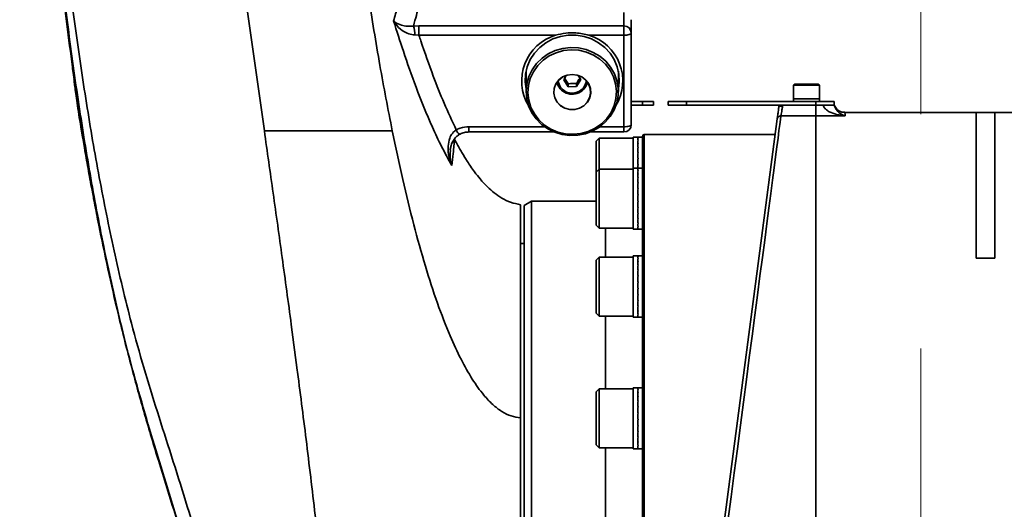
# Model space of a CAD drawing. Header units: millimetres. Extents: x 6316 to 18291, y -19059 to -9021.
# Tile 44 of 144: x 7637 to 7904, y -12725 to -12593. Entities that reach past the tile are written whole.
import ezdxf

# ---------------------------------------------------------------- set-up
doc = ezdxf.new("R2010")
doc.units = ezdxf.units.MM
doc.header["$LTSCALE"] = 10
doc.linetypes.add('CENTER', pattern=[50.8, 31.75, -6.35, 6.35, -6.35])
doc.layers.add('cen', color=2, linetype='CENTER', lineweight=18)

msp = doc.modelspace()

# ---------------------------------------------------------------- linework, layer by layer
at = {"color": 7, "linetype": 'Continuous', "lineweight": 35}
for p, q in [((7801.11, -12594.3), (7801.11, -12590.64)), ((7803.11, -12592.6), (7803.11, -12596.22)), ((7744.1, -12594.35), (7745.58, -12594.3)), ((7745.58, -12596.82), (7745.58, -12594.3)), ((7745.58, -12594.3), (7801.11, -12594.3)), ((7801.11, -12596.82), (7801.11, -12594.3)), ((7745.58, -12596.82), (7744.48, -12596.73)), ((7782.59, -12596.82), (7745.58, -12596.82)), ((7801.11, -12596.82), (7791.63, -12596.82)), ((7801.11, -12621.62), (7801.11, -12596.82)), ((7803.11, -12596.22), (7803.11, -12621.02)), ((7651.74, -12605.8), (7652.11, -12608.76)), ((7774.61, -12606.51), (7774.61, -12612.06)), ((7799.61, -12612.06), (7799.61, -12606.51)), ((7785.49, -12607.69), (7784.8, -12608.89)), ((7784.8, -12608.89), (7786, -12610.78)), ((7788.31, -12610.73), (7789.42, -12608.8)), ((7789.42, -12608.8), (7788.71, -12607.69)), ((7786, -12609.98), (7786, -12610.78)), ((7786, -12610.78), (7788.31, -12610.73)), ((7788.31, -12609.94), (7788.31, -12610.73)), ((7847.46, -12610.03), (7847.11, -12610.38)), ((7847.11, -12610.38), (7847.11, -12614.03)), ((7854.11, -12610.38), (7847.11, -12610.38)), ((7847.46, -12610.03), (7853.76, -12610.03)), ((7854.11, -12610.38), (7853.76, -12610.03)), ((7854.11, -12614.03), (7854.11, -12610.38)), ((7847.11, -12614.03), (7847.11, -12614.73)), ((7854.11, -12614.03), (7847.11, -12614.03)), ((7854.11, -12614.73), (7854.11, -12614.03)), ((7803.11, -12614.73), (7806.11, -12614.73)), ((7803.11, -12615.73), (7806.11, -12615.73)), ((7806.11, -12615.73), (7806.11, -12614.73)), ((7806.11, -12614.73), (7809.11, -12614.73)), ((7809.11, -12615.73), (7806.11, -12615.73)), ((7809.11, -12614.73), (7809.11, -12615.73)), ((7813.11, -12615.73), (7813.11, -12614.73)), ((7813.11, -12614.73), (7818.11, -12614.73)), ((7818.11, -12615.73), (7813.11, -12615.73)), ((7818.11, -12614.73), (7818.11, -12615.73)), ((7818.11, -12614.73), (7853.11, -12614.73)), ((7818.11, -12615.73), (7853.11, -12615.73)), ((7843.11, -12616.13), (7843.11, -12615.73)), ((7853.11, -12615.73), (7844.11, -12615.73)), ((7844.11, -12615.73), (7844.11, -12616.06)), ((7853.11, -12615.73), (7853.11, -12614.73)), ((7853.11, -12614.73), (7858.11, -12614.73)), ((7855.08, -12615.73), (7853.11, -12615.73)), ((7858.01, -12615.73), (7855.08, -12615.73)), ((7858.11, -12615.73), (7858.01, -12615.73)), ((7858.11, -12614.73), (7858.11, -12615.73)), ((7825.7, -12748.36), (7842.67, -12619.51)), ((7853.11, -12618.65), (7843.66, -12618.65)), ((7861.11, -12618.65), (7853.11, -12618.65)), ((7896.61, -12617.73), (7860.94, -12617.73)), ((7901.7, -12617.73), (7896.61, -12617.73)), ((7906.71, -12617.73), (7901.61, -12617.73)), ((7759.11, -12621.62), (7779.64, -12621.62)), ((7759.11, -12621.62), (7759.11, -12623.02)), ((7794.58, -12621.62), (7801.11, -12621.62)), ((7801.11, -12621.62), (7801.11, -12623.02)), ((7654.68, -12625.2), (7657.35, -12640.73)), ((7703.68, -12622.73), (7738.35, -12622.73)), ((7759.11, -12623.02), (7782.18, -12623.02)), ((7759.11, -12623.02), (7759.11, -12623.02)), ((7792.04, -12623.02), (7801.11, -12623.02)), ((7794.41, -12624.73), (7793.61, -12625.53)), ((7803.61, -12624.73), (7794.41, -12624.73)), ((7794.41, -12624.73), (7794.41, -12632.73)), ((7804.86, -12624.43), (7803.61, -12624.43)), ((7803.61, -12624.43), (7803.61, -12632.8)), ((7804.95, -12624.43), (7804.86, -12624.43)), ((7804.95, -12624.61), (7804.86, -12624.61)), ((7804.86, -12624.61), (7804.95, -12624.61)), ((7804.95, -12625.14), (7804.86, -12625.14)), ((7804.86, -12625.14), (7804.95, -12625.14)), ((7806.11, -12624.43), (7804.95, -12624.43)), ((7842.11, -12623.73), (7806.61, -12623.73)), ((7806.61, -12623.73), (7806.61, -12861.73)), ((7793.61, -12633.9), (7793.61, -12625.53)), ((7804.95, -12626.01), (7804.86, -12626.01)), ((7804.86, -12626.01), (7804.95, -12626.01)), ((7804.95, -12627.17), (7804.86, -12627.17)), ((7804.86, -12627.17), (7804.95, -12627.17)), ((7804.95, -12628.58), (7804.86, -12628.58)), ((7804.86, -12628.58), (7804.95, -12628.58)), ((7804.95, -12630.16), (7804.86, -12630.16)), ((7804.86, -12630.16), (7804.95, -12630.16)), ((7794.41, -12633.1), (7793.61, -12633.9)), ((7794.41, -12632.73), (7794.41, -12633.1)), ((7803.61, -12633.1), (7794.41, -12633.1)), ((7794.41, -12633.1), (7794.41, -12644.16)), ((7804.94, -12632.8), (7803.61, -12632.8)), ((7803.61, -12632.8), (7803.61, -12649.4)), ((7804.95, -12631.86), (7804.86, -12631.86)), ((7804.86, -12631.86), (7804.95, -12631.86)), ((7804.95, -12632.94), (7804.86, -12632.94)), ((7804.86, -12632.94), (7804.95, -12632.94)), ((7806.11, -12632.8), (7804.94, -12632.8)), ((7804.95, -12631.86), (7804.95, -12631.86)), ((7806.11, -12649.4), (7806.11, -12632.8)), ((7793.61, -12643.86), (7793.61, -12633.9)), ((7804.95, -12633.43), (7804.86, -12633.43)), ((7804.86, -12633.43), (7804.95, -12633.43)), ((7804.95, -12634.26), (7804.86, -12634.26)), ((7804.86, -12634.26), (7804.95, -12634.26)), ((7804.95, -12635.39), (7804.86, -12635.39)), ((7804.86, -12635.39), (7804.95, -12635.39)), ((7804.95, -12636.76), (7804.86, -12636.76)), ((7804.86, -12636.76), (7804.95, -12636.76)), ((7804.95, -12638.33), (7804.86, -12638.33)), ((7804.86, -12638.33), (7804.95, -12638.33)), ((7804.95, -12640.02), (7804.86, -12640.02)), ((7804.86, -12640.02), (7804.95, -12640.02)), ((7804.95, -12640.02), (7804.95, -12640.02)), ((7776.11, -12641.78), (7774.11, -12642.93)), ((7774.11, -12642.93), (7774.11, -12742.73)), ((7793.61, -12641.78), (7776.11, -12641.78)), ((7776.11, -12641.78), (7776.11, -12843.68)), ((7793.61, -12648.3), (7793.61, -12643.86)), ((7804.95, -12641.75), (7804.86, -12641.75)), ((7804.86, -12641.75), (7804.86, -12641.75)), ((7804.86, -12641.75), (7804.95, -12641.75)), ((7804.95, -12643.46), (7804.86, -12643.46)), ((7804.86, -12643.46), (7804.95, -12643.46)), ((7794.41, -12644.16), (7794.41, -12649.1)), ((7804.95, -12645.06), (7804.86, -12645.06)), ((7804.86, -12645.06), (7804.95, -12645.06)), ((7804.95, -12646.49), (7804.86, -12646.49)), ((7804.86, -12646.49), (7804.95, -12646.49)), ((7793.61, -12648.3), (7794.41, -12649.1)), ((7794.41, -12649.1), (7803.61, -12649.1)), ((7796.11, -12649.1), (7796.11, -12656.94)), ((7804.86, -12647.68), (7804.95, -12647.68)), ((7804.95, -12647.69), (7804.86, -12647.69)), ((7804.95, -12648.59), (7804.86, -12648.59)), ((7804.86, -12648.59), (7804.95, -12648.59)), ((7804.95, -12649.17), (7804.86, -12649.17)), ((7804.86, -12649.17), (7804.95, -12649.17)), ((7803.61, -12649.4), (7804.94, -12649.4)), ((7804.95, -12649.4), (7804.86, -12649.4)), ((7804.86, -12649.4), (7804.95, -12649.4)), ((7804.94, -12649.4), (7806.11, -12649.4)), ((7774.11, -12653.23), (7773.11, -12653.23)), ((7794.41, -12656.94), (7793.61, -12657.74)), ((7803.61, -12656.94), (7794.41, -12656.94)), ((7794.41, -12656.94), (7794.41, -12670.6)), ((7804.93, -12656.64), (7803.61, -12656.64)), ((7803.61, -12656.64), (7803.61, -12673.24)), ((7804.95, -12656.75), (7804.86, -12656.75)), ((7804.86, -12656.75), (7804.95, -12656.75)), ((7804.95, -12657.2), (7804.86, -12657.2)), ((7804.86, -12657.2), (7804.95, -12657.2)), ((7806.11, -12656.64), (7804.93, -12656.64)), ((7806.11, -12673.24), (7806.11, -12656.64)), ((7901.61, -12657.24), (7896.61, -12657.24)), ((7793.61, -12670.04), (7793.61, -12657.74)), ((7804.95, -12657.98), (7804.86, -12657.98)), ((7804.86, -12657.98), (7804.95, -12657.98)), ((7804.95, -12659.08), (7804.86, -12659.08)), ((7804.86, -12659.08), (7804.95, -12659.08)), ((7804.86, -12660.42), (7804.95, -12660.42)), ((7804.95, -12660.43), (7804.86, -12660.43)), ((7804.95, -12661.97), (7804.86, -12661.97)), ((7804.86, -12661.97), (7804.95, -12661.97)), ((7804.95, -12663.65), (7804.86, -12663.65)), ((7804.86, -12663.65), (7804.95, -12663.65)), ((7804.95, -12663.65), (7804.95, -12663.65)), ((7804.95, -12665.38), (7804.86, -12665.38)), ((7804.86, -12665.38), (7804.86, -12665.38)), ((7804.86, -12665.38), (7804.95, -12665.38)), ((7804.95, -12667.09), (7804.86, -12667.09)), ((7804.86, -12667.09), (7804.95, -12667.09)), ((7793.61, -12672.14), (7793.61, -12670.04)), ((7794.41, -12670.6), (7794.41, -12672.94)), ((7804.95, -12668.71), (7804.86, -12668.71)), ((7804.86, -12668.71), (7804.95, -12668.71)), ((7804.95, -12670.17), (7804.86, -12670.17)), ((7804.86, -12670.17), (7804.95, -12670.17)), ((7793.61, -12672.14), (7794.41, -12672.94)), ((7794.41, -12672.94), (7803.61, -12672.94)), ((7796.11, -12672.94), (7796.11, -12692.63)), ((7803.61, -12673.24), (7804.93, -12673.24)), ((7804.95, -12671.4), (7804.86, -12671.4)), ((7804.86, -12671.4), (7804.95, -12671.4)), ((7804.95, -12672.34), (7804.86, -12672.34)), ((7804.86, -12672.34), (7804.95, -12672.34)), ((7804.95, -12672.96), (7804.86, -12672.96)), ((7804.86, -12672.96), (7804.95, -12672.96)), ((7804.95, -12673.23), (7804.86, -12673.23)), ((7804.86, -12673.23), (7804.95, -12673.23)), ((7804.93, -12673.24), (7806.11, -12673.24)), ((7712.61, -12687.58), (7710.98, -12675.23)), ((7712.68, -12688.14), (7712.61, -12687.58)), ((7794.41, -12692.63), (7793.61, -12693.43)), ((7793.61, -12707.28), (7793.61, -12693.43)), ((7803.61, -12692.63), (7794.41, -12692.63)), ((7794.41, -12692.63), (7794.41, -12708.02)), ((7804.92, -12692.33), (7803.61, -12692.33)), ((7803.61, -12692.33), (7803.61, -12693.56)), ((7803.61, -12693.56), (7803.61, -12708.93)), ((7804.95, -12692.4), (7804.86, -12692.4)), ((7804.86, -12692.4), (7804.95, -12692.4)), ((7804.95, -12692.81), (7804.86, -12692.81)), ((7804.86, -12692.81), (7804.95, -12692.81)), ((7804.86, -12693.55), (7804.95, -12693.55)), ((7804.95, -12693.56), (7804.86, -12693.56)), ((7804.95, -12694.61), (7804.86, -12694.61)), ((7804.86, -12694.61), (7804.95, -12694.61)), ((7806.11, -12692.33), (7804.92, -12692.33)), ((7806.11, -12708.93), (7806.11, -12692.33)), ((7804.95, -12695.93), (7804.86, -12695.93)), ((7804.86, -12695.93), (7804.95, -12695.93)), ((7804.95, -12697.46), (7804.86, -12697.46)), ((7804.86, -12697.46), (7804.95, -12697.46)), ((7804.95, -12699.12), (7804.86, -12699.12)), ((7804.86, -12699.12), (7804.95, -12699.12)), ((7804.95, -12699.12), (7804.95, -12699.12)), ((7804.95, -12700.85), (7804.86, -12700.85)), ((7804.86, -12700.85), (7804.86, -12700.85)), ((7804.86, -12700.85), (7804.95, -12700.85)), ((7804.95, -12702.57), (7804.86, -12702.57)), ((7804.86, -12702.57), (7804.95, -12702.57)), ((7804.86, -12704.2), (7804.95, -12704.2)), ((7804.95, -12704.21), (7804.86, -12704.21)), ((7793.61, -12707.83), (7793.61, -12707.28)), ((7793.61, -12707.83), (7794.41, -12708.63)), ((7804.86, -12705.68), (7804.95, -12705.68)), ((7804.95, -12705.69), (7804.86, -12705.69)), ((7804.95, -12706.94), (7804.86, -12706.94)), ((7804.86, -12706.94), (7804.95, -12706.94)), ((7804.95, -12707.93), (7804.86, -12707.93)), ((7804.86, -12707.93), (7804.95, -12707.93)), ((7794.41, -12708.02), (7794.41, -12708.63)), ((7794.41, -12708.63), (7803.61, -12708.63)), ((7796.11, -12708.63), (7796.11, -12734.73)), ((7803.61, -12708.93), (7804.92, -12708.93)), ((7804.95, -12708.59), (7804.86, -12708.59)), ((7804.86, -12708.59), (7804.95, -12708.59)), ((7804.95, -12708.91), (7804.86, -12708.91)), ((7804.86, -12708.91), (7804.95, -12708.91)), ((7804.92, -12708.93), (7806.11, -12708.93))]:
    msp.add_line(p, q, dxfattribs=at)
at = {"color": 7, "linetype": 'Continuous', "lineweight": 35, "flags": 128}
for points in [[(7799.61, -12611.3), (7799.85, -12609.42), (7799.76, -12607.36), (7799.3, -12605.34), (7798.5, -12603.43), (7797.36, -12601.67), (7795.93, -12600.13), (7794.25, -12598.83), (7792.36, -12597.82), (7790.32, -12597.14), (7788.19, -12596.79), (7786.03, -12596.79), (7783.9, -12597.14), (7781.86, -12597.82), (7779.97, -12598.83), (7778.29, -12600.13), (7776.86, -12601.67), (7775.73, -12603.43), (7774.92, -12605.34), (7774.46, -12607.36), (7774.37, -12609.42), (7774.61, -12611.3)], [(7801.11, -12596.82), (7801.5, -12596.81), (7801.88, -12596.77), (7802.22, -12596.72), (7802.52, -12596.64), (7802.77, -12596.55), (7802.96, -12596.45), (7803.07, -12596.34), (7803.11, -12596.22)], [(7780.63, -12601.87), (7782.53, -12600.97), (7784.56, -12600.39), (7786.67, -12600.15), (7788.78, -12600.25), (7790.85, -12600.69), (7792.82, -12601.46), (7794.61, -12602.53), (7796.19, -12603.87), (7797.52, -12605.46), (7798.54, -12607.23), (7799.23, -12609.14), (7799.57, -12611.13), (7799.56, -12613.16), (7799.19, -12615.15), (7798.46, -12617.05), (7797.42, -12618.81), (7796.07, -12620.37), (7794.47, -12621.7), (7792.66, -12622.74), (7790.69, -12623.49), (7788.61, -12623.9), (7786.49, -12623.97), (7784.39, -12623.7), (7782.37, -12623.09), (7780.48, -12622.17), (7778.79, -12620.96), (7777.33, -12619.49), (7776.16, -12617.8), (7775.3, -12615.96), (7774.78, -12614), (7774.61, -12611.98), (7774.81, -12609.97), (7775.35, -12608.01), (7776.24, -12606.18), (7777.44, -12604.51), (7778.92, -12603.06), (7780.63, -12601.87)], [(7780.89, -12602.43), (7779.2, -12603.61), (7777.76, -12605.05), (7776.59, -12606.7), (7775.75, -12608.53), (7775.25, -12610.47), (7775.11, -12612.46), (7775.34, -12614.44), (7775.92, -12616.36), (7776.85, -12618.15), (7778.08, -12619.76), (7779.6, -12621.14), (7781.33, -12622.24), (7783.25, -12623.05), (7785.28, -12623.52), (7787.37, -12623.66), (7789.45, -12623.44), (7791.45, -12622.88), (7793.33, -12622), (7795.02, -12620.82), (7796.47, -12619.38), (7797.63, -12617.72), (7798.47, -12615.9), (7798.97, -12613.96), (7799.11, -12611.97), (7798.88, -12609.99), (7798.3, -12608.07), (7797.37, -12606.28), (7796.14, -12604.67), (7794.63, -12603.29), (7792.89, -12602.18), (7790.97, -12601.38), (7788.94, -12600.9), (7786.85, -12600.77), (7784.78, -12600.99), (7782.77, -12601.54), (7780.89, -12602.43)], [(7651.67, -12605.2), (7651.71, -12605.49), (7651.74, -12605.8)], [(7784.51, -12608.11), (7783.44, -12608.94), (7782.65, -12610), (7782.19, -12611.23), (7782.1, -12612.53), (7782.37, -12613.81), (7783, -12614.97), (7783.93, -12615.93), (7785.1, -12616.61), (7786.42, -12616.96), (7787.79, -12616.96), (7789.11, -12616.61), (7790.28, -12615.93), (7791.21, -12614.98), (7791.84, -12613.82), (7792.12, -12612.55), (7792.03, -12611.24), (7791.58, -12610.01), (7790.79, -12608.95), (7789.73, -12608.12), (7788.47, -12607.6), (7787.12, -12607.42), (7785.76, -12607.6), (7784.51, -12608.11)], [(7784.52, -12608.13), (7783.46, -12608.95), (7782.67, -12610.01), (7782.22, -12611.23), (7782.12, -12612.52), (7782.4, -12613.8), (7783.02, -12614.95), (7783.95, -12615.9), (7785.11, -12616.58), (7786.42, -12616.93), (7787.78, -12616.93), (7789.1, -12616.58), (7790.26, -12615.91), (7791.19, -12614.96), (7791.82, -12613.81), (7792.1, -12612.54), (7792.01, -12611.24), (7791.55, -12610.02), (7790.77, -12608.96), (7789.71, -12608.13), (7788.47, -12607.62), (7787.12, -12607.44), (7785.77, -12607.61), (7784.52, -12608.13)], [(7843.66, -12618.65), (7843.53, -12619.63), (7843.35, -12620.97), (7843.13, -12622.65), (7842.87, -12624.68), (7842.56, -12627.04), (7842.21, -12629.74), (7841.82, -12632.75), (7841.38, -12636.08), (7840.91, -12639.72), (7840.39, -12643.64), (7839.84, -12647.86), (7839.26, -12652.34), (7838.64, -12657.08), (7837.99, -12662.06), (7837.31, -12667.27), (7836.6, -12672.7), (7835.86, -12678.33), (7835.1, -12684.15), (7834.32, -12690.13), (7833.52, -12696.26), (7832.7, -12702.52), (7831.87, -12708.9), (7831.03, -12715.37), (7830.17, -12721.92), (7829.31, -12728.53)], [(7801.11, -12621.62), (7801.5, -12621.61), (7801.88, -12621.57), (7802.22, -12621.52), (7802.52, -12621.44), (7802.77, -12621.35), (7802.96, -12621.25), (7803.07, -12621.14), (7803.11, -12621.02)]]:
    msp.add_lwpolyline(points, dxfattribs=at)
at = {"color": 7, "linetype": 'Continuous', "lineweight": 35}
for centre, radius, start, end in [((7738.55, -12596.47), 5.94, 357.4425, 20.9623), ((7801.15, -12596.26), 1.96, 1.2687, 91.2149), ((7786.35, -12609.2), 12.94, 106.8899, 210.9805), ((7787.92, -12609.18), 12.9, 328.8107, 73.319), ((7787.11, -12608.67), 3.84, 186.6739, 301.0054), ((7787.32, -12608.81), 3.61, 299.3089, 355.1926), ((7787.1, -12608.53), 4.27, 193.9199, 301.2219), ((7787.31, -12608.65), 4.06, 299.558, 347.1118), ((7843.65, -12619.64), 0.995, 89.6965, 172.3209), ((7757.69, -12621.81), 2.11, 198.0614, 239.6714), ((7801.11, -12621.02), 2, 270, 0), ((7806.61, -12624.23), 0.5, 90, 180)]:
    msp.add_arc(centre, radius, start, end, dxfattribs=at)
for centre, major_axis, ratio, start_param, end_param in [((7804.95, -12632.73), (0, 8.3), 0.052154, 0.000198, 0.209637), ((7804.86, -12632.73), (0.09, 8.3), 0.051008, 0.000555, 0.209994), ((7804.95, -12632.73), (0.09, 8.3), 0.051006, 0.210192, 0.419631), ((7804.86, -12632.73), (0.18, 8.3), 0.047623, 0.210452, 0.419892), ((7804.95, -12632.73), (0.18, 8.3), 0.047619, 0.420089, 0.629529), ((7804.86, -12632.73), (0.25, 8.3), 0.042154, 0.420174, 0.629613), ((7804.95, -12632.73), (0.25, 8.3), 0.042148, 0.62981, 0.83925), ((7804.86, -12632.73), (0.32, 8.3), 0.034845, 0.629671, 0.83911), ((7804.95, -12632.73), (0.32, 8.3), 0.034838, 0.839307, 1.048747), ((7804.86, -12632.73), (0.38, 8.3), 0.026024, 0.838934, 1.048374), ((7804.95, -12632.73), (0.38, 8.3), 0.026015, 1.048571, 1.25801), ((7804.86, -12632.73), (0.41, 8.3), 0.016077, 1.047995, 1.257435), ((7804.95, -12632.73), (0.41, 8.3), 0.016067, 1.257631, 1.467071), ((7804.86, -12632.73), (0.43, 8.3), 0.005437, 1.256919, 1.466359), ((7804.95, -12641.1), (-0.01, 8.3), 0.052136, 6.283114, 6.466571), ((7804.86, -12641.1), (0.08, 8.3), 0.051276, 0.000489, 0.183748), ((7804.95, -12641.1), (0.08, 8.3), 0.051274, 0.183946, 0.393385), ((7804.86, -12641.1), (0.17, 8.3), 0.048165, 0.184223, 0.393663), ((7804.95, -12632.73), (0.43, 8.3), 0.005427, 1.466555, 1.579903), ((7804.86, -12632.73), (0.43, 8.3), 0.005437, 4.703845, 4.817391), ((7804.95, -12641.1), (0.17, 8.3), 0.048161, 0.39386, 0.6033), ((7804.86, -12641.1), (0.25, 8.3), 0.042944, 0.39397, 0.60341), ((7804.95, -12641.1), (0.25, 8.3), 0.042938, 0.603607, 0.813046), ((7804.86, -12641.1), (0.31, 8.3), 0.035849, 0.603497, 0.812936), ((7804.95, -12641.1), (0.31, 8.3), 0.035841, 0.813133, 1.022573), ((7804.86, -12641.1), (0.37, 8.3), 0.027196, 0.812788, 1.022228), ((7804.95, -12641.1), (0.37, 8.3), 0.027188, 1.022425, 1.231864), ((7804.86, -12641.1), (0.41, 8.3), 0.017367, 1.021872, 1.231311), ((7804.95, -12641.1), (0.41, 8.3), 0.017358, 1.231508, 1.440948), ((7804.86, -12641.1), (0.43, 8.3), 0.006789, 1.230808, 1.440248), ((7804.95, -12641.1), (0.43, 8.3), 0.006779, 1.440444, 1.649884), ((7804.86, -12641.1), (0.43, 8.3), 0.004081, 4.634061, 4.843501), ((7804.95, -12641.1), (0.43, 8.3), 0.004091, 4.424425, 4.633865), ((7804.86, -12641.1), (0.42, 8.3), 0.014776, 4.425149, 4.634588), ((7804.95, -12641.1), (0.42, 8.3), 0.014785, 4.215512, 4.424952), ((7804.86, -12641.1), (0.38, 8.3), 0.024833, 4.216109, 4.425549), ((7804.95, -12641.1), (0.38, 8.3), 0.024842, 4.006473, 4.215912), ((7804.86, -12641.1), (0.33, 8.3), 0.033818, 4.006873, 4.216313), ((7804.95, -12641.1), (0.33, 8.3), 0.033826, 3.797237, 4.006676), ((7804.86, -12641.1), (0.26, 8.3), 0.041335, 3.797406, 4.006845), ((7804.86, -12641.1), (0.19, 8.3), 0.047049, 3.58771, 3.79715), ((7804.95, -12641.1), (0.26, 8.3), 0.041341, 3.587769, 3.797208), ((7804.95, -12641.1), (0.19, 8.3), 0.047054, 3.378073, 3.587513), ((7804.86, -12641.1), (0.1, 8.3), 0.050705, 3.377831, 3.587271), ((7804.95, -12641.1), (0.1, 8.3), 0.050708, 3.168194, 3.377633), ((7804.86, -12641.1), (0.01, 8.3), 0.052136, 3.167844, 3.377283), ((7804.86, -12641.1), (-0.08, 8.3), 0.051276, 3.114727, 3.167284), ((7804.95, -12641.1), (0.01, 8.3), 0.052136, 3.141663, 3.167646), ((7804.95, -12664.94), (-0.02, 8.3), 0.052082, 6.283043, 6.44032), ((7804.86, -12664.94), (0.07, 8.3), 0.051508, 0.000421, 0.157501), ((7804.95, -12664.94), (0.07, 8.3), 0.051507, 0.157699, 0.367138), ((7804.86, -12664.94), (0.16, 8.3), 0.048673, 0.157991, 0.367431), ((7804.95, -12664.94), (0.16, 8.3), 0.048669, 0.367629, 0.577068), ((7804.86, -12664.94), (0.24, 8.3), 0.043704, 0.367763, 0.577202), ((7804.95, -12664.94), (0.24, 8.3), 0.043699, 0.5774, 0.786839), ((7804.86, -12664.94), (0.31, 8.3), 0.036828, 0.577319, 0.786758), ((7804.95, -12664.94), (0.31, 8.3), 0.036821, 0.786955, 0.996395), ((7804.86, -12664.94), (0.36, 8.3), 0.028351, 0.786639, 0.996079), ((7804.86, -12664.94), (0.4, 8.3), 0.018646, 0.995746, 1.205185), ((7804.95, -12664.94), (0.36, 8.3), 0.028342, 0.996276, 1.205715), ((7804.95, -12664.94), (0.4, 8.3), 0.018636, 1.205382, 1.414822), ((7804.86, -12664.94), (0.43, 8.3), 0.008137, 1.204696, 1.414136), ((7804.95, -12664.94), (0.43, 8.3), 0.008127, 1.414333, 1.623772), ((7804.86, -12664.94), (0.43, 8.3), 0.002722, 4.660171, 4.86961), ((7804.95, -12664.94), (0.43, 8.3), 0.002732, 4.450535, 4.659974), ((7804.86, -12664.94), (0.42, 8.3), 0.013464, 4.451268, 4.660708), ((7804.95, -12664.94), (0.42, 8.3), 0.013474, 4.241632, 4.451071), ((7804.86, -12664.94), (0.39, 8.3), 0.023626, 4.242249, 4.451688), ((7804.95, -12664.94), (0.39, 8.3), 0.023635, 4.032612, 4.242052), ((7804.86, -12664.94), (0.34, 8.3), 0.032768, 4.03304, 4.24248), ((7804.95, -12664.94), (0.34, 8.3), 0.032776, 3.823403, 4.032843), ((7804.86, -12664.94), (0.27, 8.3), 0.040487, 3.823602, 4.033042), ((7804.95, -12664.94), (0.27, 8.3), 0.040494, 3.613965, 3.823405), ((7804.86, -12664.94), (0.2, 8.3), 0.046443, 3.613934, 3.823373), ((7804.95, -12664.94), (0.2, 8.3), 0.046448, 3.404297, 3.613736), ((7804.86, -12664.94), (0.11, 8.3), 0.050367, 3.404074, 3.613513), ((7804.95, -12664.94), (0.11, 8.3), 0.05037, 3.194436, 3.403876), ((7804.86, -12664.94), (0.02, 8.3), 0.052082, 3.194095, 3.403535), ((7804.95, -12664.94), (0.02, 8.3), 0.052082, 3.141735, 3.193897), ((7804.86, -12664.94), (-0.07, 8.3), 0.051508, 3.141171, 3.193531), ((7804.95, -12700.63), (-0.03, 8.3), 0.051993, 6.282973, 6.414069), ((7804.86, -12700.63), (0.06, 8.3), 0.051705, 0.000353, 0.131253), ((7804.95, -12700.63), (0.06, 8.3), 0.051704, 0.13145, 0.34089), ((7804.86, -12700.63), (0.14, 8.3), 0.049147, 0.131757, 0.341197), ((7804.95, -12700.63), (0.14, 8.3), 0.049144, 0.341395, 0.550834), ((7804.86, -12700.63), (0.23, 8.3), 0.044435, 0.341552, 0.550992), ((7804.86, -12700.63), (0.3, 8.3), 0.037782, 0.551137, 0.760577), ((7804.95, -12700.63), (0.23, 8.3), 0.04443, 0.551189, 0.760629), ((7804.95, -12700.63), (0.3, 8.3), 0.037775, 0.760774, 0.970213), ((7804.86, -12700.63), (0.36, 8.3), 0.029486, 0.760487, 0.969926), ((7804.95, -12700.63), (0.36, 8.3), 0.029477, 0.970123, 1.179563), ((7804.86, -12700.63), (0.4, 8.3), 0.019912, 0.969618, 1.179057), ((7804.95, -12700.63), (0.4, 8.3), 0.019903, 1.179254, 1.388693), ((7804.86, -12700.63), (0.43, 8.3), 0.009479, 1.178583, 1.388023), ((7804.95, -12700.63), (0.43, 8.3), 0.009469, 1.38822, 1.597659), ((7804.86, -12700.63), (0.43, 8.3), 0.001362, 4.68628, 4.89572), ((7804.95, -12700.63), (0.43, 8.3), 0.001372, 4.476644, 4.686083), ((7804.86, -12700.63), (0.42, 8.3), 0.012144, 4.477385, 4.686825), ((7804.95, -12700.63), (0.42, 8.3), 0.012154, 4.267749, 4.477189), ((7804.86, -12700.63), (0.39, 8.3), 0.022403, 4.268385, 4.477825), ((7804.86, -12700.63), (0.34, 8.3), 0.031695, 4.059203, 4.268643), ((7804.95, -12700.63), (0.39, 8.3), 0.022412, 4.058749, 4.268188), ((7804.86, -12700.63), (0.28, 8.3), 0.039613, 3.849795, 4.059234), ((7804.95, -12700.63), (0.34, 8.3), 0.031703, 3.849567, 4.059006), ((7804.95, -12700.63), (0.28, 8.3), 0.039619, 3.640158, 3.849598), ((7804.86, -12700.63), (0.21, 8.3), 0.045805, 3.640154, 3.849593), ((7804.95, -12700.63), (0.21, 8.3), 0.04581, 3.430517, 3.639956), ((7804.86, -12700.63), (0.12, 8.3), 0.049995, 3.430314, 3.639754), ((7804.95, -12700.63), (0.12, 8.3), 0.049998, 3.220677, 3.430117), ((7804.86, -12700.63), (0.03, 8.3), 0.051992, 3.220346, 3.429785), ((7804.95, -12700.63), (0.03, 8.3), 0.051993, 3.141805, 3.220148), ((7804.86, -12700.63), (-0.06, 8.3), 0.051705, 3.14124, 3.21978)]:
    msp.add_ellipse(centre, major_axis=major_axis, ratio=ratio, start_param=start_param, end_param=end_param, dxfattribs=at)
for points, knots in [([(7682.34, -11967.57), (7682.34, -11967.57), (7681.52, -11970.54), (7679.74, -11976.43), (7676.82, -11985.09), (7673.83, -11993.65), (7670.93, -12002.15), (7667.75, -12012.64), (7664.57, -12025.23), (7661.38, -12039.96), (7658.38, -12056.01), (7655.56, -12073.39), (7652.94, -12092.11), (7650.27, -12114.09), (7647.67, -12139.36), (7645.25, -12167.93), (7643.26, -12196.6), (7641.67, -12225.35), (7640.43, -12254.14), (7639.52, -12282.96), (7638.93, -12311.79), (7638.64, -12343.03), (7638.73, -12376.67), (7639.34, -12412.67), (7640.38, -12445.49), (7641.74, -12475.1), (7643.3, -12501.55), (7645.25, -12527.88), (7647.46, -12552.23), (7649.87, -12574.61), (7652.44, -12595.02), (7655.42, -12615.29), (7658.86, -12635.37), (7662.88, -12655.24), (7666.93, -12672.41), (7670.97, -12686.89), (7674.67, -12698.83), (7678.53, -12710.83), (7682.37, -12722.98), (7684.81, -12731.23), (7685.97, -12735.39), (7685.97, -12735.39)], [0, 0, 0, 0, 0, 0.011737, 0.023498, 0.035297, 0.047107, 0.058885, 0.078665, 0.098453, 0.118236, 0.14264, 0.167053, 0.191461, 0.228033, 0.264608, 0.30117, 0.337733, 0.374291, 0.410849, 0.447405, 0.483961, 0.529727, 0.575503, 0.621268, 0.655189, 0.68911, 0.723035, 0.756959, 0.783715, 0.810475, 0.837228, 0.863999, 0.890777, 0.917545, 0.934043, 0.950588, 0.96711, 0.983572, 1, 1, 1, 1, 1]), ([(7682.48, -12736.22), (7682.48, -12736.22), (7681.29, -12732.21), (7678.86, -12724.23), (7675.23, -12712.39), (7671.69, -12700.65), (7668.34, -12688.96), (7664.63, -12674.7), (7660.82, -12657.74), (7657.01, -12638.06), (7653.69, -12617.91), (7650.76, -12597.28), (7648.21, -12576.21), (7645.85, -12553.34), (7643.71, -12528.67), (7641.86, -12502.21), (7640.37, -12475.65), (7639.09, -12445.92), (7638.11, -12412.99), (7637.58, -12376.88), (7637.54, -12343.14), (7637.87, -12311.82), (7638.49, -12282.91), (7639.42, -12254.02), (7640.68, -12225.14), (7642.28, -12196.31), (7644.26, -12167.54), (7646.66, -12138.86), (7649.24, -12113.47), (7651.87, -12091.37), (7654.43, -12072.52), (7657.16, -12055.09), (7659.98, -12039.08), (7662, -12029.36), (7663.01, -12024.5)], [0, 0, 0, 0, 0, 0.017316, 0.034659, 0.05205, 0.069458, 0.086829, 0.115457, 0.144094, 0.172723, 0.202631, 0.232544, 0.262454, 0.299409, 0.336365, 0.37329, 0.410214, 0.460002, 0.5098, 0.559589, 0.599349, 0.639109, 0.678877, 0.718644, 0.75843, 0.798217, 0.838047, 0.877875, 0.904494, 0.931117, 0.957733, 0.978866, 1, 1, 1, 1]), ([(7707.14, -12062.73), (7705.77, -12076.05), (7703.03, -12102.69), (7699.21, -12142.73), (7695.66, -12182.81), (7692.45, -12222.95), (7689.66, -12263.15), (7687.37, -12303.4), (7685.84, -12340.79), (7685.04, -12375.29), (7684.88, -12406.87), (7685.4, -12438.39), (7686.7, -12469.82), (7688.82, -12500.92), (7691.73, -12531.67), (7695.31, -12562.08), (7699.37, -12592.4), (7702.24, -12612.62), (7703.68, -12622.73)], [0, 0, 0, 0, 0.07143, 0.14286, 0.21429, 0.285719, 0.357148, 0.428577, 0.500005, 0.556005, 0.612003, 0.668002, 0.724, 0.779998, 0.834998, 0.889998, 0.944999, 1, 1, 1, 1]), ([(7738.35, -12622.73), (7737.2, -12616.82), (7734.84, -12604.63), (7731.78, -12585.69), (7728.92, -12565.65), (7726.31, -12544.63), (7723.93, -12522.76), (7721.79, -12500.14), (7719.65, -12473.89), (7717.64, -12443.97), (7715.89, -12410.44), (7714.6, -12376.41), (7713.8, -12343.85), (7713.42, -12312.99), (7713.39, -12284), (7713.69, -12255.31), (7714.31, -12227.08), (7715.27, -12199.47), (7716.48, -12174.5), (7717.86, -12152.18), (7719.34, -12132.51), (7721.03, -12113.65), (7722.95, -12095.72), (7725.06, -12078.83), (7726.77, -12067.97), (7727.6, -12062.73)], [0, 0, 0, 0, 0.032438, 0.066942, 0.10328, 0.141233, 0.180595, 0.221172, 0.262779, 0.321354, 0.38112, 0.441667, 0.502596, 0.554298, 0.605743, 0.656676, 0.706833, 0.755932, 0.803673, 0.840023, 0.875169, 0.908933, 0.941127, 0.971553, 1, 1, 1, 1]), ([(7645.5, -12150.56), (7645.25, -12153.56), (7644.18, -12166.36), (7642.55, -12189.02), (7640.83, -12218.56), (7639.25, -12253.06), (7638.02, -12292.51), (7637.39, -12334.76), (7637.39, -12373.37), (7637.85, -12408.33), (7638.72, -12440.83), (7639.99, -12472.32), (7641.61, -12501.68), (7643.59, -12529.85), (7645.93, -12556.8), (7648.68, -12582.51), (7651.24, -12602.42), (7653.05, -12614.77), (7653.86, -12620.05), (7654.21, -12622.25), (7654.44, -12623.73), (7654.57, -12624.54), (7654.68, -12625.2)], [0, 0, 0, 0, 0.018915, 0.080929, 0.142953, 0.204971, 0.297974, 0.390977, 0.470492, 0.540693, 0.610893, 0.675122, 0.73935, 0.796472, 0.8536, 0.910717, 0.960671, 0.981421, 0.990429, 0.994758, 0.99571, 1, 1, 1, 1]), ([(7738.71, -12592.89), (7738.75, -12592.75), (7739.2, -12591.2), (7739.86, -12588.65), (7740.45, -12585.99), (7740.82, -12584.3), (7740.86, -12584.09), (7740.88, -12583.99)], [0, 0, 0, 0, 0.0234663, 0.2657426, 0.5080522, 0.7578592, 1, 1, 1, 1]), ([(7745.72, -12587.73), (7745.71, -12587.81), (7745.68, -12587.96), (7745.39, -12589.25), (7744.93, -12591.26), (7744.37, -12593.32), (7744.1, -12594.35)], [0, 0, 0, 0, 0.246582, 0.49388, 0.746946, 1, 1, 1, 1]), ([(7754.46, -12632.1), (7753.52, -12630.39), (7751.64, -12626.99), (7748.35, -12619.93), (7744.86, -12611.33), (7741.47, -12601.69), (7739.57, -12595.65), (7738.71, -12592.89)], [0, 0, 0, 0, 0.137183, 0.274398, 0.550692, 0.794712, 1, 1, 1, 1]), ([(7744.48, -12596.73), (7743.91, -12596.65), (7742.58, -12596.45), (7740.74, -12595.41), (7739.46, -12594.15), (7738.87, -12593.2), (7738.71, -12592.89), (7738.71, -12592.89)], [0, 0, 0, 0, 0.191722, 0.449891, 0.822992, 0.998208, 1, 1, 1, 1]), ([(7738.71, -12592.89), (7738.71, -12592.89), (7738.85, -12593.04), (7739.36, -12593.49), (7740.53, -12594.04), (7742.25, -12594.41), (7743.55, -12594.36), (7744.1, -12594.35)], [0, 0, 0, 0, 0.001772, 0.177271, 0.55106, 0.809064, 1, 1, 1, 1]), ([(7745.58, -12596.82), (7745.75, -12597.33), (7746.98, -12601.04), (7749.16, -12607.21), (7752.33, -12615.28), (7754.57, -12620.07), (7755.69, -12622.47)], [0, 0, 0, 0, 0.058369, 0.425848, 0.712652, 1, 1, 1, 1]), ([(7791.63, -12596.82), (7791.05, -12596.66), (7789.89, -12596.34), (7787.78, -12596.14), (7785.3, -12596.15), (7783.51, -12596.59), (7782.59, -12596.82)], [0, 0, 0, 0, 0.195365, 0.395044, 0.692816, 1, 1, 1, 1]), ([(7652.09, -12608.76), (7652.1, -12608.85), (7652.12, -12609.04), (7652.31, -12610.52), (7652.59, -12612.59), (7652.95, -12615.16), (7653.4, -12618.2), (7653.88, -12621.19), (7654.23, -12623.32), (7654.39, -12624.26), (7654.42, -12624.44)], [0, 0, 0, 0, 0.151639, 0.311747, 0.454167, 0.596658, 0.744006, 0.891394, 0.979129, 1, 1, 1, 1]), ([(7654.68, -12625.2), (7654.57, -12624.54), (7654.45, -12623.76), (7654.24, -12622.49), (7654.1, -12621.61), (7653.82, -12619.77), (7653.52, -12617.85), (7652.94, -12614.02), (7652.48, -12611.09), (7652.17, -12608.7), (7652.15, -12608.51)], [0, 0, 0, 0, 0.119268, 0.141034, 0.228097, 0.277187, 0.473546, 0.572186, 0.966749, 1, 1, 1, 1]), ([(7785.05, -12608.46), (7785.12, -12608.56), (7785.39, -12608.96), (7785.72, -12609.5), (7785.96, -12609.91), (7786, -12609.98)], [0, 0, 0, 0, 0.223129, 0.866601, 1, 1, 1, 1]), ([(7788.31, -12609.94), (7788.51, -12609.56), (7788.8, -12609.01), (7789.08, -12608.55), (7789.17, -12608.41)], [0, 0, 0, 0, 0.687666, 1, 1, 1, 1]), ([(7786, -12609.98), (7786.41, -12609.95), (7787.18, -12609.88), (7787.95, -12609.92), (7788.31, -12609.94)], [0, 0, 0, 0, 0.534671, 1, 1, 1, 1]), ([(7842.67, -12619.51), (7842.68, -12619.41), (7842.7, -12619.22), (7842.81, -12618.39), (7842.95, -12617.33), (7843.06, -12616.52), (7843.11, -12616.13), (7843.11, -12616.13)], [0, 0, 0, 0, 0.256976, 0.513906, 0.772089, 0.999779, 1, 1, 1, 1]), ([(7843.11, -12615.73), (7843.12, -12615.73), (7843.14, -12615.73), (7843.32, -12615.73), (7843.57, -12615.73), (7843.85, -12615.73), (7844.04, -12615.73), (7844.11, -12615.73)], [0, 0, 0, 0, 0.214728, 0.429455, 0.644179, 0.858877, 1, 1, 1, 1]), ([(7844.11, -12616.06), (7844.11, -12616.06), (7844.04, -12616.06), (7843.86, -12616.05), (7843.58, -12616.05), (7843.33, -12616.06), (7843.15, -12616.09), (7843.12, -12616.12), (7843.11, -12616.13)], [0, 0, 0, 0, 0.009955, 0.133635, 0.35064, 0.567155, 0.783577, 1, 1, 1, 1]), ([(7844.11, -12616.06), (7844.05, -12616.39), (7843.94, -12617.05), (7843.79, -12617.88), (7843.69, -12618.45), (7843.67, -12618.58), (7843.66, -12618.65)], [0, 0, 0, 0, 0.255808, 0.516784, 0.774708, 1, 1, 1, 1]), ([(7855.08, -12615.73), (7855.43, -12615.73), (7856.13, -12615.73), (7857.06, -12615.73), (7857.74, -12615.73), (7858.07, -12615.73), (7858.1, -12615.73), (7858.11, -12615.73)], [0, 0, 0, 0, 0.223148, 0.446308, 0.667144, 0.875806, 1, 1, 1, 1]), ([(7861.11, -12618.65), (7861.11, -12618.65), (7860.32, -12618.6), (7858.84, -12618.38), (7857.01, -12617.73), (7855.81, -12616.93), (7855.24, -12616.24), (7855.11, -12615.83), (7855.08, -12615.73)], [0, 0, 0, 0, 0.002072, 0.349288, 0.651863, 0.83039, 0.95543, 1, 1, 1, 1]), ([(7858.11, -12615.73), (7858.15, -12615.82), (7858.22, -12616.02), (7858.24, -12616.04), (7858.24, -12616.06)], [0, 0, 0, 0, 0.450877, 1, 1, 1, 1]), ([(7858.11, -12615.73), (7858.18, -12615.95), (7858.34, -12616.52), (7858.96, -12617.43), (7859.91, -12618.22), (7860.71, -12618.55), (7861.11, -12618.65), (7861.11, -12618.65)], [0, 0, 0, 0, 0.102601, 0.268603, 0.627874, 0.997833, 1, 1, 1, 1]), ([(7858.11, -12615.73), (7858.3, -12616.12), (7858.5, -12616.57), (7858.92, -12616.94), (7858.96, -12616.99)], [0, 0, 0, 0, 0.886132, 1, 1, 1, 1]), ([(7858.27, -12616.05), (7858.26, -12616.04), (7858.21, -12615.93), (7858.18, -12615.82), (7858.16, -12615.75), (7858.15, -12615.72)], [0, 0, 0, 0, 0.03906, 0.502438, 1, 1, 1, 1]), ([(7858.24, -12616.06), (7858.24, -12616.06), (7858.25, -12616.07), (7858.23, -12616.02), (7858.22, -12615.98)], [0, 0, 0, 0, 0.29508, 1, 1, 1, 1]), ([(7860.94, -12617.7), (7860.79, -12617.7), (7860.41, -12617.71), (7859.84, -12617.53), (7859.35, -12617.28), (7859.15, -12617.12), (7859.08, -12617.06)], [0, 0, 0, 0, 0.205634, 0.543097, 0.846151, 1, 1, 1, 1]), ([(7853.11, -12618.65), (7853.11, -12619.02), (7853.11, -12619.77), (7853.11, -12621.66), (7853.11, -12624.23), (7853.11, -12627.64), (7853.11, -12631.72), (7853.11, -12636.45), (7853.11, -12641.8), (7853.11, -12647.74), (7853.11, -12654.24), (7853.11, -12661.25), (7853.11, -12668.73), (7853.11, -12676.65), (7853.11, -12684.95), (7853.11, -12693.59), (7853.11, -12702.52), (7853.11, -12711.68), (7853.11, -12721.02), (7853.11, -12730.49), (7853.11, -12740.03), (7853.11, -12746.39), (7853.11, -12749.57)], [0, 0, 0, 0, 0.042891, 0.085782, 0.136572, 0.187362, 0.238152, 0.288942, 0.339732, 0.390521, 0.441311, 0.492101, 0.542891, 0.593681, 0.644471, 0.695261, 0.746051, 0.79684, 0.84763, 0.89842, 0.94921, 1, 1, 1, 1]), ([(7860.94, -12617.73), (7860.94, -12617.73), (7860.92, -12617.67), (7861.01, -12617.87), (7861.07, -12618.35), (7861.11, -12618.65)], [0, 0, 0, 0, 0.000005, 0.386324, 1, 1, 1, 1]), ([(7896.61, -12617.84), (7896.61, -12617.82), (7896.61, -12617.78), (7896.61, -12618.72), (7896.61, -12620.57), (7896.61, -12623.35), (7896.61, -12626.99), (7896.61, -12631.48), (7896.61, -12636.78), (7896.61, -12642.86), (7896.61, -12649.63), (7896.61, -12654.71), (7896.61, -12657.24)], [0, 0, 0, 0, 0.0592753, 0.1638003, 0.2683253, 0.3728502, 0.4773752, 0.5819002, 0.6864251, 0.7909501, 0.895475, 1, 1, 1, 1]), ([(7901.61, -12617.84), (7901.61, -12617.82), (7901.61, -12617.78), (7901.61, -12618.72), (7901.61, -12620.57), (7901.61, -12623.35), (7901.61, -12626.99), (7901.61, -12631.48), (7901.61, -12636.78), (7901.61, -12642.86), (7901.61, -12649.63), (7901.61, -12654.71), (7901.61, -12657.24)], [0, 0, 0, 0, 0.05931, 0.163831, 0.268352, 0.372873, 0.477395, 0.581916, 0.686437, 0.790958, 0.895479, 1, 1, 1, 1]), ([(7754.46, -12632.1), (7754.46, -12632.09), (7754.16, -12631.39), (7753.61, -12629.69), (7753.36, -12627.15), (7753.76, -12624.9), (7754.38, -12623.72), (7754.99, -12622.97), (7755.37, -12622.69), (7755.69, -12622.47)], [0, 0, 0, 0, 0.001594, 0.225153, 0.52212, 0.730757, 0.868492, 0.890679, 1, 1, 1, 1]), ([(7755.69, -12622.47), (7756.05, -12622.29), (7757.12, -12621.78), (7758.32, -12621.68), (7759.11, -12621.62)], [0, 0, 0, 0, 0.338551, 1, 1, 1, 1]), ([(7654.42, -12624.44), (7654.42, -12624.44), (7654.46, -12624.69), (7654.51, -12624.94), (7654.55, -12625.2), (7654.55, -12625.2)], [0, 0, 0, 0, 0.000359, 0.99995, 1, 1, 1, 1]), ([(7654.55, -12625.2), (7654.55, -12625.2), (7654.67, -12625.9), (7655.1, -12628.38), (7655.89, -12632.85), (7656.72, -12637.42), (7657.23, -12640.09), (7657.35, -12640.73), (7657.35, -12640.73)], [0, 0, 0, 0, 0.000003, 0.149402, 0.517307, 0.885504, 0.999997, 1, 1, 1, 1]), ([(7654.68, -12625.2), (7654.65, -12625.2), (7654.61, -12625.2), (7654.57, -12625.2), (7654.55, -12625.2)], [0, 0, 0, 0, 0.560004, 1, 1, 1, 1]), ([(7703.68, -12622.73), (7704.47, -12628.35), (7706.1, -12639.78), (7708.55, -12657.28), (7710.16, -12669.17), (7710.98, -12675.23)], [0, 0, 0, 0, 0.322052, 0.654661, 1, 1, 1, 1]), ([(7773.11, -12700.46), (7772.25, -12700.35), (7770.46, -12700.11), (7767.9, -12698.79), (7765.43, -12696.86), (7762.7, -12693.94), (7759.8, -12689.83), (7756.79, -12684.43), (7753.63, -12677.55), (7750.4, -12669.12), (7747.15, -12659.07), (7744.04, -12647.88), (7741.06, -12635.66), (7739.27, -12627.14), (7738.35, -12622.73)], [0, 0, 0, 0, 0.029072, 0.060113, 0.094785, 0.134082, 0.194496, 0.264474, 0.34398, 0.451562, 0.571772, 0.703808, 0.84683, 1, 1, 1, 1]), ([(7754.17, -12627.31), (7754.19, -12627.2), (7754.27, -12626.68), (7754.61, -12625.83), (7755.18, -12624.87), (7755.86, -12624.11), (7756.39, -12623.79), (7756.64, -12623.64)], [0, 0, 0, 0, 0.081264, 0.361401, 0.602667, 0.81236, 1, 1, 1, 1]), ([(7755.25, -12625.02), (7755.25, -12625.02), (7755.26, -12624.91), (7755.22, -12625.36), (7755.08, -12626.61), (7754.85, -12628.79), (7754.59, -12630.99), (7754.46, -12632.1)], [0, 0, 0, 0, 0.00032, 0.246299, 0.492276, 0.74614, 1, 1, 1, 1]), ([(7773.11, -12642.73), (7772.2, -12642.55), (7770.42, -12642.22), (7768.04, -12641.01), (7765.97, -12639.57), (7764.01, -12637.82), (7762.26, -12635.91), (7760.76, -12634.02), (7759.6, -12632.4), (7758.74, -12631.09), (7758.01, -12629.93), (7757.34, -12628.83), (7756.65, -12627.62), (7755.94, -12626.34), (7755.48, -12625.46), (7755.25, -12625.02)], [0, 0, 0, 0, 0.106111, 0.207237, 0.304429, 0.396618, 0.508261, 0.602277, 0.67403, 0.737451, 0.782559, 0.831721, 0.885156, 0.943096, 1, 1, 1, 1]), ([(7756.64, -12623.64), (7756.67, -12623.62), (7757.03, -12623.37), (7757.88, -12623.12), (7758.7, -12623.05), (7759.11, -12623.02)], [0, 0, 0, 0, 0.036682, 0.522049, 1, 1, 1, 1]), ([(7806.11, -12624.23), (7806.11, -12624.32), (7806.11, -12624.51), (7806.11, -12626.06), (7806.11, -12628.64), (7806.11, -12632.4), (7806.11, -12637.31), (7806.11, -12643.39), (7806.11, -12650.58), (7806.11, -12658.78), (7806.11, -12667.89), (7806.11, -12676.65), (7806.11, -12684.7), (7806.11, -12691.79), (7806.11, -12700.21), (7806.11, -12709.98), (7806.11, -12721.02), (7806.11, -12731.94), (7806.11, -12742.73), (7806.11, -12753.51), (7806.11, -12764.43), (7806.11, -12775.48), (7806.11, -12786.49), (7806.11, -12797.3), (7806.11, -12807.72), (7806.11, -12817.57), (7806.11, -12826.67), (7806.11, -12834.87), (7806.11, -12841.27), (7806.11, -12846.15), (7806.11, -12849.82), (7806.11, -12853.48), (7806.11, -12856.81), (7806.11, -12859.39), (7806.11, -12860.95), (7806.11, -12861.13), (7806.11, -12861.23)], [0, 0, 0, 0, 0.0286412, 0.0582466, 0.0887314, 0.1199901, 0.1518966, 0.184307, 0.2170621, 0.2499924, 0.2829227, 0.3156778, 0.3372872, 0.3587353, 0.3800099, 0.4112686, 0.4417534, 0.4713588, 0.5, 0.5286412, 0.5582466, 0.5887314, 0.6199901, 0.6518966, 0.684307, 0.7170621, 0.7499924, 0.7829227, 0.8156778, 0.8372872, 0.8587353, 0.8800099, 0.9112686, 0.9417534, 0.9713588, 1, 1, 1, 1]), ([(7754.16, -12627.34), (7754.15, -12627.38), (7754.05, -12627.64), (7754.08, -12627.9), (7754.1, -12628.11)], [0, 0, 0, 0, 0.175059, 1, 1, 1, 1]), ([(7754.1, -12628.11), (7754.04, -12628.8), (7753.92, -12630.19), (7754.26, -12631.47), (7754.46, -12632.09), (7754.46, -12632.1)], [0, 0, 0, 0, 0.500465, 0.996548, 1, 1, 1, 1]), ([(7657.35, -12640.73), (7657.35, -12640.73), (7657.44, -12641.22), (7657.54, -12641.71), (7657.63, -12642.2)], [0, 0, 0, 0, 0.000031, 1, 1, 1, 1]), ([(7657.63, -12642.2), (7658.02, -12644.21), (7659.14, -12649.98), (7661.24, -12660.08), (7664.18, -12672.99), (7667.48, -12686.16), (7671.18, -12699.44), (7674.89, -12711.88), (7678.75, -12724.1), (7681.2, -12732.14), (7682.42, -12736.16)], [0, 0, 0, 0, 0.0729795, 0.2101718, 0.3473864, 0.4997976, 0.6305839, 0.7613607, 0.8807014, 1, 1, 1, 1]), ([(7773.11, -12700.46), (7773.11, -12697), (7773.11, -12690.08), (7773.11, -12680.57), (7773.11, -12672.31), (7773.11, -12665.3), (7773.11, -12659.45), (7773.11, -12654.39), (7773.11, -12650.19), (7773.11, -12646.88), (7773.11, -12644.47), (7773.11, -12643.12), (7773.11, -12642.57), (7773.11, -12642.73), (7773.11, -12642.73)], [0, 0, 0, 0, 0.102548, 0.205099, 0.307658, 0.394201, 0.480743, 0.567286, 0.653829, 0.740372, 0.826914, 0.913457, 1, 1, 1, 1, 1]), ([(7712.68, -12688.14), (7713.52, -12694.63), (7715.23, -12707.94), (7716.8, -12721.29), (7717.61, -12728.13)], [0, 0, 0, 0, 0.487827, 1, 1, 1, 1]), ([(7773.11, -12729.67), (7773.11, -12726.8), (7773.11, -12721.05), (7773.11, -12712.62), (7773.11, -12705.77), (7773.11, -12701.79), (7773.11, -12700.46)], [0, 0, 0, 0, 0.285718, 0.571424, 0.857114, 1, 1, 1, 1])]:
    msp.add_open_spline(points, degree=3, knots=knots, dxfattribs=at)
msp.add_open_spline([(7853.11, -12618.65), (7853.11, -12618.57), (7853.11, -12618.41), (7853.11, -12617.72), (7853.11, -12616.8), (7853.11, -12616.08), (7853.11, -12615.73)], degree=3, dxfattribs=at)
at = {"layer": 'cen', "color": 2, "linetype": 'CENTER', "lineweight": 20}
msp.add_line((7881.61, -11792.73), (7881.61, -13236.3), dxfattribs=at)

doc.saveas('drawing.dxf')
